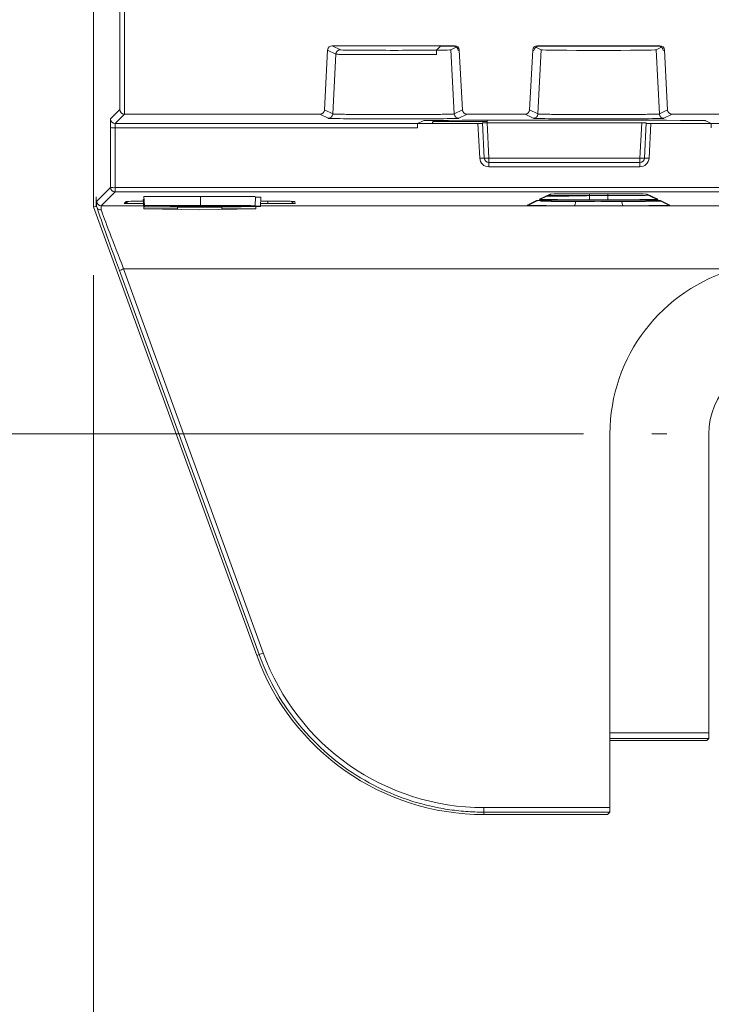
# Model space of a CAD drawing. Header units: millimetres. Extents: x 0 to 1260, y 0 to 891.
# Tile 16 of 93: x 157 to 187, y 444 to 488. Entities that reach past the tile are written whole.
import ezdxf

# ---------------------------------------------------------------- set-up
doc = ezdxf.new("R2010")
doc.units = ezdxf.units.MM
doc.header["$LTSCALE"] = 3
doc.styles.add('SLDTEXTSTYLE1', font='TXT', dxfattribs={"width": 0.75})
doc.dimstyles.new('SLDDIMSTYLE0', dxfattribs={"dimtxt": 7.5, "dimasz": 9, "dimexe": 0, "dimexo": 0.0625, "dimgap": 1.875, "dimtad": 1, "dimdec": 0, "dimrnd": 1e-09, "dimzin": 12, "dimdsep": 46, "dimtxsty": 'SLDTEXTSTYLE1', "dimblk1": 'CLOSED', "dimblk2": 'CLOSED', "dimsah": 1, "dimcen": 0.09, "dimadec": 0, "dimazin": 3, "dimtfac": 1, "dimtofl": 0, "dimtmove": 0, "dimatfit": 3, "dimldrblk": 'CLOSED', "dimfxl": 1, "dimfrac": 2, "dimtolj": 1, "dimtzin": 12, "dimarcsym": 0})

# ---------------------------------------------------------------- blocks, each defined once
blk = doc.blocks.new('_CLOSED')
at = {"color": 0, "linetype": 'ByBlock', "lineweight": -2}
for p, q in [((-1, 0.166667), (0, 0)), ((-1, 0.166667), (-1, -0.166667)), ((0, 0), (-1, -0.166667)), ((0, 0), (-1, 0))]:
    blk.add_line(p, q, dxfattribs=at)
blk = doc.blocks.new('_D_1')
at = {"color": 7, "linetype": 'Continuous', "lineweight": 0}
for p, q in [((181.633, 775.884), (127.143, 775.884)), ((130.143, 469.384), (130.143, 775.884)), ((181.637, 469.384), (127.143, 469.384))]:
    blk.add_line(p, q, dxfattribs=at)
at = {"color": 7, "linetype": 'Continuous', "lineweight": 0, "xscale": 9, "yscale": 9}
for p, rotation in [((130.143, 775.884, -1.661), 90), ((130.143, 469.384, -1.661), 270)]:
    blk.add_blockref('_CLOSED', p, dxfattribs=dict(at, rotation=rotation))
at = {"color": 7, "linetype": 'Continuous', "lineweight": 0, "insert": (120.475, 614.322), "char_height": 7.5, "attachment_point": 1, "rotation": 90, "style": 'SLDTEXTSTYLE1'}
blk.add_mtext('307', dxfattribs=at)
blk = doc.blocks.new('_D_3')
at = {"color": 7, "linetype": 'Continuous', "lineweight": 0}
for p, q in [((160.143, 476.342), (160.143, 401.21)), ((312.456, 476.342), (312.456, 401.21)), ((160.143, 404.21), (312.456, 404.21))]:
    blk.add_line(p, q, dxfattribs=at)
at = {"color": 7, "linetype": 'Continuous', "lineweight": 0, "xscale": 9, "yscale": 9}
for p, rotation in [((160.143, 404.21, -1.661), 180.0000000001), ((312.456, 404.21, -1.661), 1e-10)]:
    blk.add_blockref('_CLOSED', p, dxfattribs=dict(at, rotation=rotation))
at = {"color": 7, "linetype": 'Continuous', "lineweight": 0, "insert": (227.987, 413.878), "char_height": 7.5, "attachment_point": 1, "style": 'SLDTEXTSTYLE1'}
blk.add_mtext('152', dxfattribs=at)
blk = doc.blocks.new('SW_CENTERMARKSYMBOL_0')
at = {"color": 0, "linetype": 'Continuous', "lineweight": 0}
for p, q in [((0, 5), (0, 5.663)), ((0, 0), (0, 2.5)), ((-5, 0), (-5.663, 0)), ((0, 0), (-2.5, 0)), ((0, 0), (0, -2.5)), ((0, 0), (2.5, 0)), ((5, 0), (5.663, 0)), ((0, -5), (0, -5.663))]:
    blk.add_line(p, q, dxfattribs=at)

msp = doc.modelspace()

# ---------------------------------------------------------------- linework, layer by layer
at = {"color": 7, "linetype": 'Continuous', "lineweight": 15}
for p, q in [((160.143, 754.004), (160.143, 479.342)), ((161.295, 483.604), (161.295, 504.493)), ((161.495, 504.493), (161.495, 483.406)), ((170.411, 486.216), (170.274, 483.595)), ((170.77, 486.032), (170.411, 486.216)), ((175.989, 486.406), (170.611, 486.406)), ((170.611, 486.406), (170.969, 486.221)), ((175.192, 486.21), (175.36, 486.378)), ((175.938, 486.38), (175.56, 486.38)), ((175.82, 486.221), (176.054, 486.342)), ((175.82, 486.221), (175.967, 483.411)), ((175.938, 486.38), (175.989, 486.406)), ((176.188, 486.216), (176.137, 486.19)), ((176.326, 483.595), (176.188, 486.216)), ((179.411, 486.216), (179.274, 483.595)), ((179.462, 486.19), (179.411, 486.216)), ((179.78, 486.221), (179.545, 486.342)), ((184.989, 486.406), (179.611, 486.406)), ((179.611, 486.406), (179.662, 486.38)), ((179.632, 483.411), (179.78, 486.221)), ((184.938, 486.38), (179.662, 486.38)), ((184.82, 486.221), (185.054, 486.342)), ((184.82, 486.221), (184.967, 483.411)), ((184.938, 486.38), (184.989, 486.406)), ((185.188, 486.216), (185.137, 486.19)), ((185.326, 483.595), (185.188, 486.216)), ((170.632, 483.411), (170.77, 486.032)), ((160.888, 483.196), (161.295, 483.604)), ((170.274, 483.595), (170.632, 483.411)), ((175.967, 483.411), (176.326, 483.595)), ((179.274, 483.595), (179.632, 483.411)), ((184.967, 483.411), (185.326, 483.595)), ((161.497, 483.406), (161.088, 482.996)), ((161.497, 483.406), (161.495, 483.406)), ((170.074, 483.406), (161.497, 483.406)), ((170.433, 483.221), (170.074, 483.406)), ((174.596, 483.116), (174.357, 482.996)), ((174.995, 482.995), (175.026, 483.087)), ((175.026, 483.087), (177.405, 483.087)), ((176.526, 483.406), (176.167, 483.221)), ((179.074, 483.406), (176.526, 483.406)), ((177.405, 483.087), (177.413, 483.137)), ((177.427, 483.021), (177.405, 483.087)), ((179.433, 483.221), (179.074, 483.406)), ((185.526, 483.406), (185.167, 483.221)), ((188.074, 483.406), (185.526, 483.406)), ((187.242, 482.996), (187.003, 483.116)), ((160.883, 480.192), (160.884, 482.817)), ((161.084, 482.807), (161.083, 480.181)), ((174.353, 482.807), (161.084, 482.807)), ((161.088, 482.996), (174.357, 482.996)), ((174.357, 482.995), (177.007, 482.995)), ((177.087, 481.474), (177.007, 482.995)), ((177.286, 481.474), (177.205, 483.019)), ((177.405, 483.021), (177.486, 481.474)), ((184.194, 483.021), (177.405, 483.021)), ((184.113, 481.474), (184.194, 483.021)), ((184.394, 483.019), (184.313, 481.474)), ((184.592, 482.995), (184.513, 481.474)), ((184.592, 482.995), (187.243, 482.995)), ((187.242, 482.996), (192.766, 482.996)), ((177.486, 481.474), (184.113, 481.474)), ((177.486, 481.474), (177.486, 481.284)), ((184.113, 481.474), (184.113, 481.284)), ((184.113, 481.284), (177.486, 481.284)), ((177.486, 481.284), (177.486, 481.095)), ((184.113, 481.095), (177.486, 481.095)), ((184.113, 481.284), (184.113, 481.095)), ((160.277, 479.585), (160.883, 480.192)), ((161.083, 480.181), (192.631, 480.181)), ((161.083, 479.992), (161.083, 480.181)), ((160.252, 479.784), (160.252, 479.361)), ((161.083, 479.992), (160.477, 479.385)), ((192.631, 479.992), (161.083, 479.992)), ((162.357, 479.658), (162.31, 479.658)), ((162.341, 479.258), (162.31, 479.658)), ((162.349, 479.799), (164.833, 479.799)), ((162.37, 479.399), (162.349, 479.799)), ((164.833, 479.399), (164.833, 479.799)), ((167.229, 479.385), (167.249, 479.785)), ((167.464, 479.361), (167.485, 479.761)), ((179.168, 479.412), (179.577, 479.611)), ((179.255, 479.431), (179.631, 479.615)), ((179.612, 479.614), (179.577, 479.611)), ((179.7, 479.671), (180.169, 479.899)), ((179.787, 479.691), (180.223, 479.903)), ((180.169, 479.899), (180.204, 479.902)), ((181.775, 479.63), (182.824, 479.63)), ((181.895, 479.841), (181.895, 479.651)), ((181.895, 479.841), (182.704, 479.841)), ((182.704, 479.651), (181.895, 479.651)), ((182.704, 479.841), (182.704, 479.651)), ((184.376, 479.903), (184.812, 479.691)), ((184.43, 479.899), (184.395, 479.902)), ((184.43, 479.899), (184.899, 479.671)), ((184.968, 479.615), (185.345, 479.431)), ((185.022, 479.611), (184.987, 479.614)), ((185.022, 479.611), (185.431, 479.411)), ((160.252, 479.361), (160.143, 479.342)), ((160.143, 479.342), (167.301, 459.677)), ((160.252, 479.361), (160.267, 479.364)), ((161.481, 479.49), (161.569, 479.577)), ((161.599, 479.58), (161.569, 479.577)), ((161.621, 479.548), (161.655, 479.581)), ((163.827, 479.258), (162.341, 479.258)), ((162.341, 479.258), (164.8, 479.206)), ((162.37, 479.399), (164.833, 479.399)), ((162.373, 479.345), (162.37, 479.399)), ((164.437, 479.345), (162.373, 479.345)), ((164.591, 479.369), (163.513, 479.369)), ((163.513, 479.369), (163.513, 479.354)), ((163.513, 479.354), (164.745, 479.354)), ((163.515, 479.39), (163.514, 479.377)), ((163.514, 479.377), (164.393, 479.377)), ((164.287, 479.39), (163.515, 479.39)), ((163.824, 479.327), (163.823, 479.345)), ((165.776, 479.327), (163.824, 479.327)), ((163.824, 479.327), (163.827, 479.258)), ((164.8, 479.206), (167.258, 479.258)), ((165.772, 479.258), (165.776, 479.327)), ((167.258, 479.258), (165.772, 479.258)), ((165.776, 479.327), (165.777, 479.346)), ((167.258, 479.258), (167.267, 479.367)), ((167.476, 479.588), (167.78, 479.588)), ((168.978, 479.577), (168.948, 479.58)), ((168.978, 479.577), (168.984, 479.49)), ((183.392, 479.385), (190.223, 479.385)), ((188.326, 476.62), (161.461, 476.62)), ((161.461, 476.62), (167.589, 459.78)), ((167.401, 459.713), (161.273, 476.553)), ((182.799, 469.384), (182.798, 453.001)), ((187.137, 469.384), (187.137, 456.282)), ((167.301, 459.677), (167.401, 459.713)), ((182.798, 455.947), (186.802, 455.947)), ((187.052, 455.949), (187.135, 456.032)), ((177.27, 452.802), (177.27, 453.001)), ((177.27, 453.001), (182.798, 453.001)), ((177.27, 452.802), (177.27, 452.697)), ((182.796, 452.802), (177.27, 452.802)), ((177.27, 452.697), (182.492, 452.697)), ((182.692, 452.698), (182.796, 452.802))]:
    msp.add_line(p, q, dxfattribs=at)
at = {"color": 8, "linetype": 'Continuous', "lineweight": 15}
for p, q in [((181.9, 479.917), (181.895, 479.841)), ((182.704, 479.841), (182.7, 479.917)), ((160.477, 479.385), (162.331, 479.385)), ((167.466, 479.385), (181.223, 479.385)), ((167.786, 479.48), (167.471, 479.48)), ((167.786, 479.48), (167.786, 479.588)), ((179.323, 479.403), (179.168, 479.412)), ((182.798, 456.282), (187.137, 456.282)), ((187.135, 456.032), (182.798, 456.032))]:
    msp.add_line(p, q, dxfattribs=at)
at = {"color": 7, "linetype": 'Continuous', "lineweight": 15, "flags": 128}
for points in [[(181.223, 479.385), (181.236, 479.389), (181.248, 479.4), (181.26, 479.418), (181.27, 479.441), (181.279, 479.469), (181.286, 479.502), (181.29, 479.538), (181.292, 479.575)], [(183.392, 479.385), (183.379, 479.389), (183.367, 479.4), (183.355, 479.418), (183.345, 479.441), (183.336, 479.469), (183.329, 479.502), (183.325, 479.538), (183.323, 479.575)]]:
    msp.add_lwpolyline(points, dxfattribs=at)
at = {"color": 7, "linetype": 'Continuous', "lineweight": 15}
for centre, radius, start, end in [((170.969, 486.021), 0.2, 90.0129, 176.9935), ((161.088, 483.196), 0.2, 180.0051, 269.9949), ((170.433, 483.421), 0.2, 270.0129, 356.9935), ((176.167, 483.421), 0.2, 183.0065, 269.9871), ((179.433, 483.421), 0.2, 270.0129, 356.9935), ((185.167, 483.421), 0.2, 183.0065, 269.9871), ((161.035, 483.79), 0.984, 261.1636, 272.8444), ((177.187, 480.517), 0.962, 84.0433, 95.9567), ((177.486, 481.495), 0.4, 183, 270), ((177.386, 482.431), 0.962, 264.0433, 275.9567), ((177.486, 481.484), 0.2, 183, 270), ((184.213, 482.431), 0.962, 264.0433, 275.9567), ((184.113, 481.484), 0.2, 270, 357), ((184.113, 481.495), 0.4, 270, 357), ((184.413, 480.517), 0.962, 84.0433, 95.9567), ((161.034, 481.164), 0.984, 261.1636, 272.8444), ((161.083, 480.192), 0.2, 180.0051, 269.9949), ((179.7, 479.871), 0.2, 269.9907, 295.9749), ((160.477, 479.585), 0.2, 180.0051, 269.9949), ((159.295, 482.428), 6.199, 288.6072, 290.4503), ((190.3, 469.384), 7.501, 105.26, 179.9956), ((190.3, 469.384), 3.163, 0, 180), ((165.423, 465.588), 6.199, 288.6072, 290.4503), ((177.27, 463.303), 10.303, 199.9959, 270), ((177.27, 463.306), 10.609, 200, 270)]:
    msp.add_arc(centre, radius, start, end, dxfattribs=at)
at = {"color": 8, "linetype": 'Continuous', "lineweight": 15}
for centre, start, end in [((184.899, 479.871), 244.0251, 270.0093), ((161.481, 479.69), 269.9951, 314.7496), ((168.984, 479.69), 212.4674, 270.0007)]:
    msp.add_arc(centre, 0.2, start, end, dxfattribs=at)
at = {"color": 7, "linetype": 'Continuous', "lineweight": 15}
for centre, major_axis, ratio, start_param, end_param in [((170.611, 486.206), (0.178, -0.091), 0.999818, 2.045194, 3.56348), ((173.3, 486.222), (2.331, 0), 0.008727, 3.158589, 5.659786), ((173.3, 486.222), (2.52, 0), 0.008727, 5.559998, 6.266189), ((175.56, 486.378), (0.2, 0), 0.008727, 1.570796, 3.132866), ((175.938, 486.18), (-0.178, -0.091), 0.999818, 2.719706, 4.237992), ((175.989, 486.206), (-0.178, -0.091), 0.999818, 2.719706, 4.237992), ((179.611, 486.206), (0.178, -0.091), 0.999818, 2.045194, 3.56348), ((179.662, 486.18), (0.178, -0.091), 0.999818, 2.045194, 3.56348), ((182.3, 486.222), (2.52, 0), 0.008727, 3.158589, 6.266189), ((184.938, 486.18), (-0.178, -0.091), 0.999818, 2.719706, 4.237992), ((184.989, 486.206), (-0.178, -0.091), 0.999818, 2.719706, 4.237992), ((161.495, 483.604), (0.185, -0.077), 0.987735, 3.538674, 5.100744), ((170.074, 483.606), (-0.178, 0.091), 0.999818, 2.045194, 3.56348), ((176.526, 483.606), (0.178, 0.091), 0.999818, 2.719706, 4.237992), ((179.074, 483.606), (-0.178, 0.091), 0.999818, 2.045194, 3.56348), ((185.526, 483.606), (0.178, 0.091), 0.999818, 2.719706, 4.237992), ((160.888, 482.796), (0, 0.4), 0.008727, 0.008727, 1.518436), ((173.3, 483.222), (2.867, 0), 0.008727, 3.158589, 6.266189), ((175.029, 479.092), (0, 4), 0.017455, 0.05236, 0.221403), ((180.8, 483.041), (11.483, 0), 0.008727, 1.111484, 2.030108), ((177.401, 479.092), (0, 4), 0.017455, 6.093897, 6.230825), ((182.3, 483.222), (2.867, 0), 0.008727, 3.158589, 6.266189), ((161.088, 482.796), (0, 0.2), 0.017454, 0.008727, 1.518436), ((174.357, 482.796), (0, 0.2), 0.017455, 0.008727, 1.518436), ((177.006, 482.996), (0.2, 0), 0.008731, 4.715586, 6.283643), ((177.406, 483.019), (0.2, 0), 0.008731, 1.573993, 3.14205), ((184.194, 483.019), (0.2, 0), 0.008731, 6.282728, 7.850785), ((184.593, 482.996), (0.2, 0), 0.008731, 3.141135, 4.709192), ((187.242, 482.796), (0, 0.2), 0.017455, 4.764749, 6.274459), ((181.78, 479.61), (2.203, 0), 0.008723, 1.573039, 3.12369), ((181.903, 479.67), (2.203, 0), 0.00873, 3.123674, 4.709136), ((181.78, 479.81), (2.003, 0.01), 0.00438, 1.57324, 2.640036), ((181.903, 479.87), (2.003, 0.011), 0.014806, 3.603319, 4.708733), ((182.3, 479.899), (2.131, 0), 0.008727, 0.017911, 3.123682), ((182.697, 479.87), (2.003, -0.011), 0.014806, 4.716045, 5.821459), ((182.697, 479.67), (2.203, 0), 0.00873, 4.715642, 6.301104), ((182.82, 479.61), (2.203, 0), 0.008723, 0.017902, 1.568554), ((160.277, 476.596), (0, 2.99), 0.008727, 0.008727, 0.387646), ((161.31, 476.527), (-1.088, 2.99), 0.008201, 0.348058, 1.559085), ((160.477, 476.596), (0, 2.79), 0.009352, 0.008727, 0.355012), ((161.498, 476.596), (-1.088, 2.79), 0.008638, 0.351642, 1.5587), ((162.769, 479.577), (1.2, 0), 0.008738, 1.958391, 3.132778), ((167.776, 479.577), (1.202, 0), 0.008722, 0.000533, 1.567603), ((167.781, 479.49), (1.202, 0), 0.008731, 4.71665, 6.28372), ((187.135, 456.282), (0, 0.25), 0.008727, 3.150319, 4.712389), ((186.802, 455.949), (0.25, 0), 0.008727, 4.712389, 6.274459), ((182.796, 453.002), (0, 0.2), 0.008727, 3.150319, 4.703662), ((182.492, 452.698), (0.2, 0), 0.008727, 4.712389, 6.274459)]:
    msp.add_ellipse(centre, major_axis=major_axis, ratio=ratio, start_param=start_param, end_param=end_param, dxfattribs=at)
at = {"color": 8, "linetype": 'Continuous', "lineweight": 15}
msp.add_ellipse((162.681, 479.49), major_axis=(1.2, 0), ratio=0.008747, start_param=3.132769, end_param=4.410238, dxfattribs=at)
at = {"color": 7, "linetype": 'Continuous', "lineweight": 15}
for points, knots in [([(175.192, 486.21), (175.191, 486.205), (175.191, 486.197), (175.19, 486.143), (175.189, 486.096), (175.189, 486.052), (175.189, 486.027), (175.189, 486.019)], [0, 0, 0, 0, 0.452489, 0.647683, 0.814018, 0.936414, 1, 1, 1, 1]), ([(175.189, 486.019), (175.096, 486.018), (174.955, 486.017), (174.685, 486.015), (174.45, 486.014), (174.197, 486.013), (173.999, 486.013), (173.792, 486.012), (173.58, 486.012), (173.366, 486.012), (173.153, 486.012), (172.942, 486.012), (172.731, 486.012), (172.524, 486.013), (172.257, 486.014), (172.004, 486.015), (171.77, 486.016), (171.606, 486.017), (171.454, 486.018), (171.313, 486.02), (171.188, 486.021), (171.078, 486.023), (170.984, 486.024), (170.905, 486.026), (170.85, 486.027), (170.803, 486.029), (170.776, 486.03), (170.771, 486.032), (170.77, 486.032)], [0, 0, 0, 0, 0.066194, 0.099212, 0.166269, 0.200378, 0.234948, 0.269758, 0.305325, 0.341154, 0.375723, 0.410532, 0.446098, 0.481926, 0.516495, 0.586808, 0.622636, 0.657206, 0.692016, 0.727582, 0.763411, 0.797981, 0.832792, 0.86836, 0.90419, 0.92795, 0.975844, 1, 1, 1, 1]), ([(170.632, 483.411), (170.64, 483.41), (170.652, 483.408), (170.722, 483.405), (170.807, 483.402), (170.923, 483.4), (171.03, 483.398), (171.156, 483.396), (171.298, 483.395), (171.455, 483.393), (171.624, 483.392), (171.804, 483.391), (171.997, 483.39), (172.198, 483.389), (172.407, 483.388), (172.62, 483.387), (172.842, 483.387), (173.066, 483.386), (173.366, 483.386), (173.666, 483.387), (173.96, 483.387), (174.247, 483.388), (174.523, 483.389), (174.779, 483.391), (175.022, 483.392), (175.241, 483.394), (175.432, 483.396), (175.559, 483.398), (175.67, 483.4), (175.766, 483.402), (175.841, 483.404), (175.913, 483.406), (175.957, 483.409), (175.964, 483.41), (175.967, 483.411)], [0, 0, 0, 0, 0.048412, 0.072566, 0.121543, 0.146411, 0.173078, 0.199929, 0.227365, 0.255002, 0.281668, 0.308518, 0.335953, 0.36359, 0.390254, 0.417103, 0.444537, 0.472172, 0.498836, 0.553069, 0.580703, 0.607366, 0.661599, 0.689233, 0.715897, 0.77013, 0.797765, 0.82443, 0.85128, 0.878714, 0.90635, 0.929461, 0.976266, 1, 1, 1, 1]), ([(174.596, 483.116), (174.622, 483.118), (174.674, 483.122), (175.029, 483.127), (175.414, 483.13), (175.661, 483.131), (175.709, 483.131)], [0, 0, 0, 0, 0.308273, 0.616547, 0.92482, 1, 1, 1, 1]), ([(179.632, 483.411), (179.635, 483.41), (179.64, 483.409), (179.676, 483.407), (179.757, 483.403), (179.919, 483.4), (180.15, 483.396), (180.447, 483.393), (180.801, 483.391), (181.193, 483.388), (181.621, 483.387), (182.063, 483.386), (182.517, 483.386), (182.961, 483.387), (183.389, 483.388), (183.783, 483.39), (184.138, 483.393), (184.438, 483.396), (184.68, 483.4), (184.844, 483.404), (184.944, 483.407), (184.959, 483.41), (184.967, 483.411)], [0, 0, 0, 0, 0.024168, 0.048473, 0.096913, 0.146493, 0.199995, 0.255048, 0.308548, 0.3636, 0.417098, 0.472147, 0.525643, 0.580691, 0.634187, 0.689234, 0.74273, 0.797779, 0.851277, 0.906328, 0.952666, 1, 1, 1, 1]), ([(185.89, 483.131), (186.082, 483.13), (186.466, 483.128), (186.848, 483.123), (186.989, 483.119), (187.001, 483.116), (187.003, 483.116)], [0, 0, 0, 0, 0.308273, 0.616546, 0.924819, 1, 1, 1, 1]), ([(164.833, 479.799), (164.951, 479.799), (165.351, 479.799), (165.927, 479.799), (166.518, 479.797), (166.92, 479.794), (167.203, 479.79), (167.235, 479.787), (167.249, 479.785)], [0, 0, 0, 0, 0.109104, 0.368109, 0.52605, 0.678779, 0.849732, 1, 1, 1, 1]), ([(167.249, 479.768), (167.291, 479.767), (167.458, 479.765), (167.474, 479.763), (167.485, 479.761)], [0, 0, 0, 0, 0.2578046, 1, 1, 1, 1]), ([(183.323, 479.575), (183.617, 479.576), (184.206, 479.579), (184.802, 479.585), (184.968, 479.59), (185.032, 479.592)], [0, 0, 0, 0, 0.382896, 0.765787, 1, 1, 1, 1]), ([(160.279, 479.335), (160.278, 479.337), (160.275, 479.344), (160.272, 479.352), (160.268, 479.363), (160.268, 479.363), (160.267, 479.364)], [0, 0, 0, 0, 0.084587, 0.195044, 0.404725, 1, 1, 1, 1]), ([(160.279, 479.335), (160.288, 479.316), (160.307, 479.278), (160.359, 479.236), (160.412, 479.216), (160.45, 479.211), (160.465, 479.212), (160.468, 479.212)], [0, 0, 0, 0, 0.271239, 0.542463, 0.814069, 0.968717, 1, 1, 1, 1]), ([(165.408, 479.39), (165.248, 479.39), (164.928, 479.39), (164.554, 479.39), (164.34, 479.39), (164.287, 479.39)], [0, 0, 0, 0, 0.429119, 0.857676, 1, 1, 1, 1]), ([(164.393, 479.377), (164.474, 479.377), (164.634, 479.377), (164.951, 479.377), (165.188, 479.377), (165.346, 479.377)], [0, 0, 0, 0, 0.252308, 0.504616, 1, 1, 1, 1]), ([(165.928, 479.346), (165.755, 479.346), (165.409, 479.345), (164.911, 479.345), (164.587, 479.345), (164.437, 479.345)], [0, 0, 0, 0, 0.34861, 0.697054, 1, 1, 1, 1]), ([(166.323, 479.361), (166.313, 479.362), (166.294, 479.364), (166.137, 479.366), (165.941, 479.367), (165.46, 479.369), (164.991, 479.369), (164.622, 479.369), (164.591, 479.369)], [0, 0, 0, 0, 0.160371, 0.269153, 0.377496, 0.496375, 0.958439, 1, 1, 1, 1]), ([(164.745, 479.354), (164.825, 479.354), (164.986, 479.354), (165.226, 479.354), (165.447, 479.354), (165.587, 479.354), (165.647, 479.354)], [0, 0, 0, 0, 0.266021, 0.532032, 0.798068, 1, 1, 1, 1]), ([(164.833, 479.399), (165.164, 479.399), (165.678, 479.399), (166.368, 479.397), (166.813, 479.395), (167.128, 479.391), (167.221, 479.387), (167.227, 479.386), (167.229, 479.385)], [0, 0, 0, 0, 0.307472, 0.4775906, 0.6488257, 0.804822, 0.9695657, 1, 1, 1, 1]), ([(165.346, 479.377), (165.463, 479.378), (165.66, 479.378), (165.896, 479.379), (166.035, 479.381), (166.079, 479.383), (166.084, 479.383), (166.085, 479.384)], [0, 0, 0, 0, 0.310758, 0.52042, 0.73151, 0.911464, 1, 1, 1, 1]), ([(166.085, 479.384), (166.076, 479.385), (166.062, 479.386), (165.937, 479.388), (165.776, 479.389), (165.592, 479.39), (165.466, 479.39), (165.408, 479.39)], [0, 0, 0, 0, 0.2731994, 0.4588423, 0.6445644, 0.8391072, 1, 1, 1, 1]), ([(165.647, 479.354), (165.764, 479.354), (165.96, 479.355), (166.175, 479.357), (166.301, 479.359), (166.32, 479.36), (166.323, 479.361), (166.323, 479.361)], [0, 0, 0, 0, 0.31375, 0.526157, 0.739545, 0.988975, 1, 1, 1, 1]), ([(167.464, 479.361), (167.438, 479.359), (167.385, 479.355), (167.023, 479.35), (166.509, 479.347), (166.12, 479.346), (165.928, 479.346)], [0, 0, 0, 0, 0.269105, 0.535662, 0.771655, 1, 1, 1, 1]), ([(167.229, 479.385), (167.213, 479.384), (167.183, 479.381), (166.938, 479.377), (166.641, 479.375), (166.429, 479.374), (166.36, 479.374)], [0, 0, 0, 0, 0.294022, 0.578447, 0.863121, 1, 1, 1, 1]), ([(166.36, 479.374), (166.573, 479.373), (166.936, 479.372), (167.284, 479.368), (167.444, 479.364), (167.458, 479.362), (167.464, 479.361)], [0, 0, 0, 0, 0.339638, 0.579218, 0.818366, 1, 1, 1, 1]), ([(181.223, 479.385), (181.007, 479.386), (180.467, 479.388), (179.801, 479.394), (179.377, 479.4), (179.324, 479.403), (179.323, 479.403)], [0, 0, 0, 0, 0.247851, 0.6202527, 0.9919975, 1, 1, 1, 1]), ([(179.747, 479.588), (179.817, 479.587), (180.028, 479.582), (180.533, 479.579), (181.008, 479.576), (181.212, 479.575), (181.292, 479.575)], [0, 0, 0, 0, 0.2306788, 0.6923149, 0.8800262, 1, 1, 1, 1]), ([(183.392, 479.385), (183.013, 479.382), (182.289, 479.374), (181.567, 479.382), (181.223, 479.385)], [0, 0, 0, 0, 0.522885, 1, 1, 1, 1]), ([(181.292, 479.575), (181.614, 479.571), (182.29, 479.563), (182.968, 479.571), (183.323, 479.575)], [0, 0, 0, 0, 0.477252, 1, 1, 1, 1]), ([(185.089, 479.399), (185.056, 479.398), (184.906, 479.395), (184.33, 479.39), (183.705, 479.387), (183.392, 479.385)], [0, 0, 0, 0, 0.120369, 0.560189, 1, 1, 1, 1]), ([(177.27, 452.802), (177.137, 452.804), (176.736, 452.808), (176.069, 452.861), (175.01, 453.023), (173.702, 453.382), (172.178, 454.067), (170.73, 455.024), (169.437, 456.233), (168.359, 457.656), (167.729, 458.85), (167.458, 459.562), (167.401, 459.713)], [0, 0, 0, 0, 0.0312067, 0.0936543, 0.1564684, 0.2816385, 0.4098568, 0.5459077, 0.6859039, 0.8219587, 0.9619589, 1, 1, 1, 1])]:
    msp.add_open_spline(points, degree=3, knots=knots, dxfattribs=at)
at = {"color": 8, "linetype": 'Continuous', "lineweight": 15}
msp.add_open_spline([(185.431, 479.411), (185.425, 479.409), (185.411, 479.405), (185.199, 479.401), (185.089, 479.399)], degree=3, knots=[0, 0, 0, 0, 0.47796, 1, 1, 1, 1], dxfattribs=at)

# ---------------------------------------------------------------- block references
at = {"color": 7, "linetype": 'Continuous', "lineweight": 0}
msp.add_blockref('SW_CENTERMARKSYMBOL_0', (190.3, 469.384), dxfattribs=at)

# ---------------------------------------------------------------- dimensions: what is measured, and where the dimension line sits
for base, p1, p2, angle, picture, middle in [((130.143342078, 775.884349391), (184.63692074, 469.384349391), (184.632557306, 775.884349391), 90, '_D_1', (130.143342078, 622.634349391)), ((312.456, 404.21), (160.143, 479.342), (312.456, 479.342), 0, '_D_3', (236.3, 404.21))]:
    dim = msp.add_linear_dim(base=base, p1=p1, p2=p2, angle=angle, dimstyle='SLDDIMSTYLE0', dxfattribs=at)
    dim.commit()
    dim.dimension.update_dxf_attribs({"geometry": picture, "text_midpoint": middle, "dimtype": 160})

doc.saveas('drawing.dxf')
